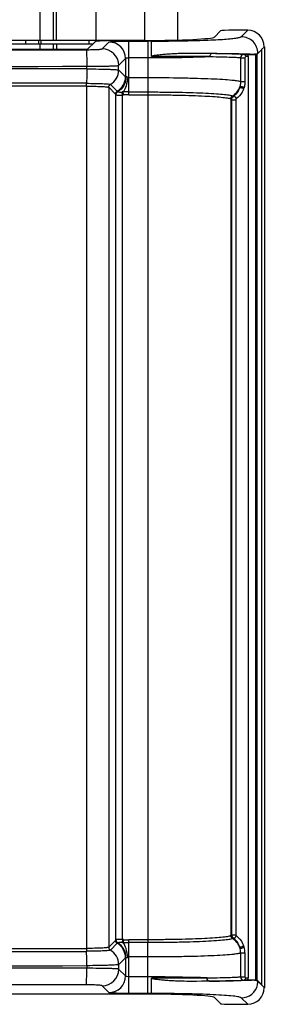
# Model space of a CAD drawing. Header units: millimetres. Extents: x 0 to 1200, y 0 to 1150.
# Tile 56 of 80: x 485 to 522, y 876 to 1024. Entities that reach past the tile are written whole.
import ezdxf

# ---------------------------------------------------------------- set-up
doc = ezdxf.new("R2010")
doc.units = ezdxf.units.MM
doc.header["$LTSCALE"] = 74.962963
doc.layers.get('0').update_dxf_attribs({"linetype": 'CONTINUOUS'})

msp = doc.modelspace()

# ---------------------------------------------------------------- linework, layer by layer
at = {"color": 7, "linetype": 'CONTINUOUS'}
for p, q in [((509.14, 1021.3), (509.14, 1108.73)), ((515.54, 1022.67), (514.62, 1021.75)), ((519.65, 1022.76), (517.54, 1022.76)), ((500.09, 1021.23), (373.2, 1021.23)), ((496.65, 1021.03), (495.54, 1019.93)), ((504.14, 1021.23), (500.64, 1021.23)), ((505.14, 1018.83), (505.14, 1021.14)), ((376.95, 1020.73), (496.34, 1020.73)), ((377.74, 1019.93), (495.54, 1019.93)), ((521.73, 1019.84), (521.17, 1019.27)), ((521.73, 1019.84), (521.73, 879.15)), ((522.15, 1020.27), (522.15, 878.69)), ((519.32, 1019.14), (520.86, 1019.14)), ((519.72, 1018.8), (519.72, 880.18)), ((520.86, 879.83), (520.86, 1019.14)), ((521, 1019.18), (521, 879.8)), ((520.86, 879.83), (519.32, 879.83)), ((521.73, 879.15), (521.17, 879.71)), ((504.14, 877.72), (369.15, 877.72)), ((515.54, 876.29), (514.62, 877.2)), ((517.54, 876.19), (519.65, 876.19))]:
    msp.add_line(p, q, dxfattribs=at)
at = {"color": 9, "linetype": 'CONTINUOUS'}
for p, q in [((488.41, 1021.23), (488.41, 1090.2)), ((490.4, 1021.23), (490.4, 1088.23)), ((490.85, 1021.23), (490.85, 1089.01)), ((504.14, 1021.23), (504.14, 1027.15)), ((496.84, 1021.23), (496.84, 1026.49)), ((518.68, 1021.79), (519.65, 1022.76)), ((486.16, 1021.23), (486.16, 1020.73)), ((488.15, 1021.23), (488.15, 1020.73)), ((488.53, 1020.73), (488.53, 1021.23)), ((495.77, 1020.73), (495.77, 1021.23)), ((497.71, 1019.96), (498.74, 1020.99)), ((501.74, 1013.05), (501.74, 1021.14)), ((501.74, 1021.14), (504.61, 1021.14)), ((504.61, 1021.14), (504.61, 885.9)), ((488.41, 1019.93), (488.41, 1020.73)), ((490.4, 1019.93), (490.4, 1020.73)), ((490.85, 1020.73), (490.85, 1019.93)), ((521.73, 1019.85), (522.15, 1020.27)), ((500.21, 1017.47), (501.24, 1018.5)), ((501.24, 1018.5), (501.24, 1015.75)), ((501.74, 1018.65), (504.61, 1018.65)), ((518.58, 1018.63), (518.58, 1015.04)), ((518.58, 1018.63), (519.23, 1018.63)), ((519.32, 1019.14), (519.06, 1019.14)), ((519.23, 1018.63), (519.23, 1015.04)), ((519.72, 1018.8), (519.36, 1018.79)), ((495.41, 1016.95), (495.41, 1017.34)), ((500.21, 1016.78), (500.21, 1017.47)), ((500.22, 1016.77), (501.24, 1015.75)), ((501.74, 1015.65), (504.61, 1015.65)), ((518.58, 1015.04), (519.23, 1015.04)), ((495.36, 1014.35), (495.36, 884.6)), ((498.72, 1014.18), (498.72, 884.78)), ((498.72, 1014.18), (499.74, 1013.15)), ((498.96, 1014.61), (499.99, 1013.59)), ((500.79, 1013.02), (500.74, 1013.47)), ((500.92, 1013.03), (500.9, 1013.48)), ((501.74, 1013.48), (504.61, 1013.48)), ((499.79, 885.9), (499.79, 1013.06)), ((500.79, 885.93), (500.79, 1013.02)), ((501.74, 1013.05), (504.61, 1013.05)), ((517.1, 1012.43), (517.1, 886.53)), ((517.1, 1012.43), (517.2, 1012.32)), ((517.2, 1012.32), (517.2, 886.63)), ((517.2, 1012.32), (517.85, 1012.32)), ((517.34, 1012.87), (517.35, 1012.86)), ((517.35, 1012.86), (517.45, 1012.76)), ((517.85, 1012.32), (517.85, 886.63)), ((517.2, 886.63), (517.1, 886.53)), ((517.2, 886.63), (517.85, 886.63)), ((517.35, 886.09), (517.34, 886.09)), ((517.45, 886.19), (517.35, 886.09)), ((499.74, 885.8), (498.72, 884.78)), ((499.99, 885.37), (498.96, 884.34)), ((500.79, 885.93), (500.74, 885.48)), ((500.92, 885.92), (500.9, 885.48)), ((501.74, 877.81), (501.74, 885.9)), ((504.61, 885.9), (501.74, 885.9)), ((504.61, 885.47), (501.74, 885.47)), ((504.61, 885.9), (504.61, 885.47)), ((504.61, 877.81), (504.61, 885.47)), ((501.24, 883.2), (500.22, 882.18)), ((501.24, 883.2), (501.24, 880.46)), ((504.61, 883.31), (501.74, 883.31)), ((518.58, 883.91), (518.58, 880.34)), ((518.58, 883.91), (519.23, 883.91)), ((519.23, 883.91), (519.23, 880.34)), ((495.41, 882), (495.41, 881.61)), ((500.21, 882.17), (500.21, 881.48)), ((501.24, 880.46), (500.21, 881.48)), ((504.61, 880.31), (501.74, 880.31)), ((518.58, 880.34), (519.23, 880.34)), ((519.36, 880.19), (519.72, 880.18)), ((498.74, 877.96), (497.71, 878.99)), ((519.06, 879.84), (519.32, 879.83)), ((521.17, 879.66), (521.17, 879.71)), ((522.15, 878.69), (521.17, 879.66)), ((504.61, 877.81), (501.74, 877.81)), ((519.65, 876.19), (518.68, 877.16))]:
    msp.add_line(p, q, dxfattribs=at)
for centre, radius, start, end in [((498.74, 1018.49), 2.51, 0.1956, 89.8044), ((504.61, 1240.55), 219.4, 270, 270.1367), ((505.69, 1264.64), 243.5, 269.8695, 270.8407), ((518.67, 1019.28), 2.51, 359.7943, 89.8044), ((436.64, 29608.74), 28588.96, 269.882414, 270.117586), ((497.71, 1017.46), 2.51, 0.1956, 89.8044), ((504.92, -436.92), 1455.75, 89.64351, 89.99147), ((436.64, 29701.69), 28684.4, 269.88261, 270.11739), ((436.64, -27650.12), 28667.13, 89.882539, 90.117461), ((497.71, 1016.79), 2.5, 299.8199, 359.7343), ((497.71, 1016.78), 2.5, 299.9888, 359.8215), ((498.74, 1015.76), 2.5, 299.989, 359.8215), ((436.64, -27598.93), 28613.78, 89.882414, 90.117585), ((436.64, -27589.58), 28603.99, 89.882393, 90.117607), ((500.87, 1010.95), 2.53, 89.4156, 92.9954), ((501.66, 961.29), 52.19, 89.9082, 90.8312), ((516.09, 1015.04), 2.51, 299.9284, 341.2678), ((515.68, 1015.05), 2.89, 339.9131, 343.6255), ((515.99, 1015.05), 3.24, 339.5863, 343.3517), ((501.72, 996.06), 16.99, 89.9252, 92.6893), ((516.09, 883.91), 2.51, 18.7319, 60.0716), ((436.64, 29488.54), 28603.99, 269.882393, 270.117607), ((498.74, 883.2), 2.5, 0.1785, 60.011), ((500.87, 888.01), 2.53, 267.0057, 270.5841), ((501.66, 938.45), 52.98, 269.1758, 270.085), ((501.72, 903.06), 17.16, 267.3242, 270.0614), ((515.68, 883.9), 2.89, 16.3745, 20.0868), ((515.73, 883.91), 2.85, 359.9263, 16.3754), ((515.99, 883.9), 3.24, 16.6483, 20.4136), ((516.02, 883.91), 3.21, 359.96, 16.608), ((436.64, 29497.88), 28613.78, 269.882414, 270.117585), ((497.71, 882.16), 2.5, 0.2656, 60.1799), ((497.71, 882.17), 2.5, 0.1786, 60.0111), ((436.64, 29549.08), 28667.13, 269.882539, 270.117461), ((436.64, -27802.73), 28684.4, 89.88261, 90.11739), ((497.71, 881.49), 2.51, 270.1956, 359.8044), ((498.74, 880.46), 2.51, 270.1956, 359.8044), ((504.88, 2366.34), 1486.19, 270.00985, 270.33381), ((436.64, -27709.79), 28588.96, 89.882414, 90.117586), ((518.67, 879.67), 2.51, 270.1918, 347.8652), ((518.66, 879.67), 2.51, 347.881, 359.8017), ((504.61, 658.2), 219.61, 89.8633, 89.9999)]:
    msp.add_arc(centre, radius, start, end, dxfattribs=at)
at = {"color": 7, "linetype": 'CONTINUOUS'}
msp.add_arc((519.98, 1008.43), 10.75, 85.3165, 86.2271, dxfattribs=at)
for centre, major_axis, ratio, start_param, end_param in [((517.54, 1022.66), (2, 0), 0.052408, 1.570796, 3.089233), ((519.64, 1020.26), (1.77, 1.77), 0.997265, -0.784029, 0.784029), ((500.64, 1021.02), (4, 0), 0.052408, 7.853982, 9.372418), ((504.14, 1021.78), (10.5, 0), 0.052408, -1.570796, -0.05236), ((519.32, 1018.79), (0.404, 0.012), 0.865926, -0.026174, 1.535896), ((519.32, 880.18), (0.404, -0.012), 0.865926, -1.535896, 0.026174), ((519.64, 878.69), (1.77, -1.77), 0.997265, -0.784029, 0.784029), ((505.69, 880.48), (15.5, -0.82), 0.049521, 6.33815, 6.442728), ((504.14, 877.17), (10.5, 0), 0.052408, 0.05236, 1.570796), ((517.54, 876.29), (2, 0), 0.052408, -3.089233, -1.570796)]:
    msp.add_ellipse(centre, major_axis=major_axis, ratio=ratio, start_param=start_param, end_param=end_param, dxfattribs=at)
at = {"color": 9, "linetype": 'CONTINUOUS'}
for points, knots in [([(498.74, 1020.99), (498.76, 1021.02), (498.86, 1021.03), (499.04, 1021.06), (499.33, 1021.08), (499.7, 1021.1), (500.14, 1021.12), (500.83, 1021.14), (501.37, 1021.14), (501.74, 1021.14)], [0, 0, 0, 0, 0.029414, 0.092619, 0.188044, 0.312474, 0.461538, 0.629872, 1, 1, 1, 1]), ([(509.26, 1021.17), (510.48, 1021.19), (512.22, 1021.23), (514.42, 1021.32), (515.78, 1021.39), (516.9, 1021.47), (517.75, 1021.57), (518.29, 1021.65), (518.56, 1021.72), (518.65, 1021.76), (518.68, 1021.79)], [0, 0, 0, 0, 0.385617, 0.553222, 0.698556, 0.818191, 0.909372, 0.970129, 0.988824, 1, 1, 1, 1]), ([(495.32, 1019.84), (495.61, 1019.84), (496.17, 1019.85), (496.82, 1019.87), (497.25, 1019.89), (497.48, 1019.91), (497.62, 1019.94), (497.7, 1019.95), (497.71, 1019.96)], [0, 0, 0, 0, 0.372677, 0.689444, 0.813113, 0.907847, 0.970616, 1, 1, 1, 1]), ([(495.32, 1019.84), (495.33, 1019.82), (495.34, 1019.74), (495.36, 1019.59), (495.37, 1019.35), (495.39, 1018.9), (495.41, 1018.23), (495.41, 1017.65), (495.41, 1017.34)], [0, 0, 0, 0, 0.028785, 0.091805, 0.187359, 0.311852, 0.629609, 1, 1, 1, 1]), ([(501.24, 1018.5), (501.25, 1018.56), (501.47, 1018.63), (501.62, 1018.65), (501.74, 1018.65)], [0, 0, 0, 0, 0.343572, 1, 1, 1, 1]), ([(504.61, 1018.65), (505.46, 1018.65), (508.59, 1018.66), (511.71, 1018.71), (513.98, 1018.8)], [0, 0, 0, 0, 0.272349, 1, 1, 1, 1]), ([(513.98, 1018.8), (513.98, 1018.92), (514.02, 1019.14), (514.22, 1019.3), (514.31, 1019.3)], [0, 0, 0, 0, 0.567632, 1, 1, 1, 1]), ([(513.98, 1018.8), (514.58, 1018.79), (515.65, 1018.77), (517.04, 1018.73), (517.91, 1018.7), (518.38, 1018.66), (518.52, 1018.64), (518.58, 1018.63)], [0, 0, 0, 0, 0.393327, 0.697846, 0.902474, 0.964892, 1, 1, 1, 1]), ([(514.31, 1019.3), (514.93, 1019.29), (516.02, 1019.27), (517.44, 1019.24), (518.41, 1019.19), (518.9, 1019.17), (519.06, 1019.14)], [0, 0, 0, 0, 0.387815, 0.690221, 0.896657, 1, 1, 1, 1]), ([(519.06, 1019.14), (518.94, 1019.13), (518.68, 1019.02), (518.58, 1018.76), (518.58, 1018.63)], [0, 0, 0, 0, 0.479681, 1, 1, 1, 1]), ([(519.06, 1019.14), (519.14, 1019.13), (519.31, 1019.05), (519.36, 1018.87), (519.36, 1018.79)], [0, 0, 0, 0, 0.474969, 1, 1, 1, 1]), ([(519.36, 1018.79), (519.35, 1018.78), (519.28, 1018.77), (519.23, 1018.69), (519.23, 1018.63)], [0, 0, 0, 0, 0.197411, 1, 1, 1, 1]), ([(520.69, 1019.16), (520.78, 1019.17), (520.93, 1019.2), (521.08, 1019.24), (521.13, 1019.26)], [0, 0, 0, 0, 0.617235, 1, 1, 1, 1]), ([(521.13, 1019.26), (521.14, 1019.27), (521.15, 1019.27), (521.17, 1019.28), (521.17, 1019.28)], [0, 0, 0, 0, 0.541211, 1, 1, 1, 1]), ([(495.41, 1016.95), (495.41, 1016.73), (495.41, 1016.01), (495.4, 1015.29), (495.37, 1014.78)], [0, 0, 0, 0, 0.298608, 1, 1, 1, 1]), ([(495.41, 1017.34), (496.01, 1017.34), (496.88, 1017.35), (497.98, 1017.37), (498.69, 1017.38), (499.28, 1017.4), (499.73, 1017.41), (500.02, 1017.44), (500.17, 1017.45), (500.21, 1017.47)], [0, 0, 0, 0, 0.37343, 0.542033, 0.690817, 0.814663, 0.909382, 0.971811, 1, 1, 1, 1]), ([(495.41, 1016.95), (496.01, 1016.95), (496.88, 1016.94), (497.98, 1016.92), (498.69, 1016.9), (499.28, 1016.87), (499.73, 1016.85), (500.02, 1016.81), (500.17, 1016.81), (500.21, 1016.78)], [0, 0, 0, 0, 0.373174, 0.541706, 0.690391, 0.814184, 0.908911, 0.971435, 1, 1, 1, 1]), ([(500.21, 1016.78), (500.21, 1016.78), (500.21, 1016.77), (500.22, 1016.77), (500.22, 1016.77)], [0, 0, 0, 0, 0.524068, 1, 1, 1, 1]), ([(501.28, 1015.77), (501.3, 1015.32), (501.1, 1014.41), (500.45, 1013.74), (500.07, 1013.53)], [0, 0, 0, 0, 0.511997, 1, 1, 1, 1]), ([(501.58, 1015.71), (501.53, 1015.26), (501.39, 1014.5), (501.1, 1013.74), (500.9, 1013.48)], [0, 0, 0, 0, 0.570732, 1, 1, 1, 1]), ([(501.24, 1015.75), (501.24, 1015.74), (501.27, 1015.74), (501.27, 1015.76), (501.28, 1015.77)], [0, 0, 0, 0, 0.274808, 1, 1, 1, 1]), ([(501.28, 1015.77), (501.3, 1015.78), (501.35, 1015.81), (501.46, 1015.78), (501.54, 1015.74), (501.58, 1015.71)], [0, 0, 0, 0, 0.182199, 0.541546, 1, 1, 1, 1]), ([(504.61, 1015.65), (506.32, 1015.65), (508.81, 1015.63), (511.99, 1015.55), (514.04, 1015.48), (515.77, 1015.4), (516.97, 1015.31), (517.71, 1015.23), (518.11, 1015.17), (518.38, 1015.12), (518.53, 1015.07), (518.58, 1015.04)], [0, 0, 0, 0, 0.366315, 0.533382, 0.681785, 0.806365, 0.90283, 0.939464, 0.967951, 0.988117, 1, 1, 1, 1]), ([(518.58, 1015.04), (518.58, 1014.97), (518.57, 1014.7), (518.52, 1014.43), (518.46, 1014.23)], [0, 0, 0, 0, 0.261773, 1, 1, 1, 1]), ([(519.23, 1015.04), (519.23, 1014.96), (519.22, 1014.65), (519.16, 1014.34), (519.1, 1014.12)], [0, 0, 0, 0, 0.259544, 1, 1, 1, 1]), ([(495.36, 1014.35), (495.36, 1014.39), (495.36, 1014.54), (495.36, 1014.68), (495.37, 1014.78)], [0, 0, 0, 0, 0.29861, 1, 1, 1, 1]), ([(495.36, 1014.35), (495.76, 1014.35), (496.52, 1014.34), (497.41, 1014.31), (498.01, 1014.28), (498.33, 1014.26), (498.55, 1014.22), (498.67, 1014.21), (498.7, 1014.19)], [0, 0, 0, 0, 0.363157, 0.67488, 0.798817, 0.896066, 0.963691, 1, 1, 1, 1]), ([(495.37, 1014.78), (495.8, 1014.78), (496.61, 1014.77), (497.57, 1014.75), (498.21, 1014.71), (498.56, 1014.69), (498.79, 1014.66), (498.91, 1014.64), (498.95, 1014.62)], [0, 0, 0, 0, 0.364339, 0.676694, 0.800612, 0.897571, 0.964609, 1, 1, 1, 1]), ([(498.7, 1014.19), (498.71, 1014.18), (498.71, 1014.18), (498.71, 1014.18), (498.72, 1014.18)], [0, 0, 0, 0, 0.546592, 1, 1, 1, 1]), ([(498.95, 1014.62), (498.95, 1014.62), (498.96, 1014.61), (498.96, 1014.61), (498.96, 1014.61)], [0, 0, 0, 0, 0.54279, 1, 1, 1, 1]), ([(499.79, 1013.08), (499.79, 1013.17), (499.84, 1013.36), (499.99, 1013.49), (500.07, 1013.53)], [0, 0, 0, 0, 0.499147, 1, 1, 1, 1]), ([(499.79, 1013.06), (499.8, 1013.15), (499.86, 1013.35), (500.02, 1013.48), (500.12, 1013.51)], [0, 0, 0, 0, 0.497006, 1, 1, 1, 1]), ([(499.99, 1013.59), (499.99, 1013.58), (500.02, 1013.56), (500.05, 1013.54), (500.07, 1013.53)], [0, 0, 0, 0, 0.190938, 1, 1, 1, 1]), ([(500.12, 1013.51), (500.18, 1013.47), (500.4, 1013.47), (500.61, 1013.47), (500.74, 1013.47)], [0, 0, 0, 0, 0.357679, 1, 1, 1, 1]), ([(504.61, 1013.48), (505.41, 1013.48), (506.98, 1013.47), (509.26, 1013.44), (511.37, 1013.39), (513.24, 1013.31), (514.81, 1013.23), (515.9, 1013.14), (516.58, 1013.06), (516.93, 1013), (517.17, 1012.94), (517.3, 1012.9), (517.34, 1012.87)], [0, 0, 0, 0, 0.187349, 0.368067, 0.535749, 0.684472, 0.808978, 0.904923, 0.941134, 0.969106, 0.988684, 1, 1, 1, 1]), ([(518.4, 1014.06), (518.35, 1013.91), (518.12, 1013.41), (517.75, 1012.99), (517.45, 1012.76)], [0, 0, 0, 0, 0.297606, 1, 1, 1, 1]), ([(519.03, 1013.92), (518.97, 1013.75), (518.7, 1013.19), (518.28, 1012.71), (517.92, 1012.46)], [0, 0, 0, 0, 0.291937, 1, 1, 1, 1]), ([(518.4, 1014.06), (518.45, 1014.14), (518.69, 1014.14), (518.89, 1014.06), (518.99, 1013.97), (519.03, 1013.92)], [0, 0, 0, 0, 0.435346, 0.739101, 1, 1, 1, 1]), ([(518.46, 1014.23), (518.48, 1014.27), (518.59, 1014.31), (518.76, 1014.3), (518.94, 1014.24), (519.06, 1014.17), (519.1, 1014.12)], [0, 0, 0, 0, 0.170774, 0.439281, 0.745319, 1, 1, 1, 1]), ([(499.79, 1013.08), (499.79, 1013.08), (499.79, 1013.07), (499.79, 1013.06), (499.79, 1013.06)], [0, 0, 0, 0, 0.435479, 1, 1, 1, 1]), ([(499.79, 1013.06), (499.8, 1013.05), (499.83, 1013.03), (499.93, 1013.02), (500.14, 1013.01), (500.44, 1013), (500.67, 1013.01), (500.79, 1013.02)], [0, 0, 0, 0, 0.032482, 0.096074, 0.314972, 0.631089, 1, 1, 1, 1]), ([(504.61, 1013.05), (505.39, 1013.05), (506.93, 1013.04), (509.16, 1013.01), (511.23, 1012.95), (513.07, 1012.88), (514.61, 1012.79), (515.67, 1012.7), (516.34, 1012.62), (516.69, 1012.57), (516.92, 1012.51), (517.05, 1012.47), (517.09, 1012.43)], [0, 0, 0, 0, 0.187146, 0.367683, 0.535227, 0.683874, 0.808383, 0.904422, 0.940718, 0.9688, 0.988517, 1, 1, 1, 1]), ([(517.09, 1012.43), (517.09, 1012.43), (517.09, 1012.43), (517.09, 1012.43), (517.1, 1012.43)], [0, 0, 0, 0, 0.511656, 1, 1, 1, 1]), ([(517.45, 1012.76), (517.34, 1012.69), (517.22, 1012.54), (517.2, 1012.37), (517.2, 1012.32)], [0, 0, 0, 0, 0.738076, 1, 1, 1, 1]), ([(517.45, 1012.76), (517.53, 1012.8), (517.78, 1012.76), (517.9, 1012.57), (517.92, 1012.46)], [0, 0, 0, 0, 0.468554, 1, 1, 1, 1]), ([(517.92, 1012.46), (517.92, 1012.45), (517.88, 1012.42), (517.85, 1012.36), (517.85, 1012.32)], [0, 0, 0, 0, 0.194291, 1, 1, 1, 1]), ([(517.09, 886.52), (517.05, 886.49), (516.92, 886.44), (516.69, 886.39), (516.34, 886.33), (515.67, 886.25), (514.61, 886.16), (513.07, 886.07), (511.23, 886), (509.16, 885.95), (506.93, 885.91), (505.39, 885.9), (504.61, 885.9)], [0, 0, 0, 0, 0.011483, 0.0312, 0.059282, 0.095577, 0.191614, 0.316123, 0.464772, 0.632318, 0.812855, 1, 1, 1, 1]), ([(517.34, 886.09), (517.3, 886.06), (517.17, 886.01), (516.93, 885.95), (516.58, 885.9), (515.9, 885.82), (514.81, 885.73), (513.24, 885.64), (511.37, 885.57), (509.26, 885.51), (506.98, 885.48), (505.41, 885.47), (504.61, 885.47)], [0, 0, 0, 0, 0.011316, 0.030894, 0.058865, 0.095076, 0.191019, 0.315526, 0.46425, 0.631934, 0.812651, 1, 1, 1, 1]), ([(517.1, 886.53), (517.09, 886.52), (517.09, 886.52), (517.09, 886.52), (517.09, 886.52)], [0, 0, 0, 0, 0.488349, 1, 1, 1, 1]), ([(517.2, 886.63), (517.2, 886.59), (517.22, 886.42), (517.34, 886.26), (517.45, 886.19)], [0, 0, 0, 0, 0.261509, 1, 1, 1, 1]), ([(517.45, 886.19), (517.53, 886.15), (517.78, 886.19), (517.9, 886.39), (517.92, 886.5)], [0, 0, 0, 0, 0.468554, 1, 1, 1, 1]), ([(517.45, 886.19), (517.54, 886.12), (517.95, 885.77), (518.26, 885.3), (518.4, 884.9)], [0, 0, 0, 0, 0.214011, 1, 1, 1, 1]), ([(517.85, 886.63), (517.85, 886.62), (517.86, 886.56), (517.89, 886.52), (517.92, 886.5)], [0, 0, 0, 0, 0.315978, 1, 1, 1, 1]), ([(517.92, 886.5), (518.03, 886.42), (518.51, 886.02), (518.86, 885.48), (519.03, 885.03)], [0, 0, 0, 0, 0.217734, 1, 1, 1, 1]), ([(498.7, 884.77), (498.67, 884.75), (498.55, 884.73), (498.33, 884.7), (498.01, 884.67), (497.41, 884.64), (496.52, 884.61), (495.76, 884.6), (495.36, 884.6)], [0, 0, 0, 0, 0.036306, 0.103925, 0.201174, 0.325119, 0.636888, 1, 1, 1, 1]), ([(495.36, 884.6), (495.36, 884.56), (495.36, 884.41), (495.36, 884.27), (495.37, 884.17)], [0, 0, 0, 0, 0.298611, 1, 1, 1, 1]), ([(498.72, 884.78), (498.71, 884.77), (498.71, 884.77), (498.71, 884.77), (498.7, 884.77)], [0, 0, 0, 0, 0.453383, 1, 1, 1, 1]), ([(500.79, 885.93), (500.67, 885.94), (500.44, 885.95), (500.14, 885.95), (499.93, 885.94), (499.83, 885.92), (499.8, 885.91), (499.79, 885.9)], [0, 0, 0, 0, 0.368791, 0.685002, 0.903976, 0.96754, 1, 1, 1, 1]), ([(499.79, 885.9), (499.8, 885.8), (499.86, 885.6), (500.02, 885.48), (500.12, 885.44)], [0, 0, 0, 0, 0.497006, 1, 1, 1, 1]), ([(499.79, 885.9), (499.79, 885.89), (499.79, 885.88), (499.79, 885.87), (499.79, 885.87)], [0, 0, 0, 0, 0.56452, 1, 1, 1, 1]), ([(499.79, 885.87), (499.79, 885.78), (499.84, 885.59), (499.99, 885.46), (500.07, 885.42)], [0, 0, 0, 0, 0.499147, 1, 1, 1, 1]), ([(500.07, 885.42), (500.06, 885.42), (500.03, 885.4), (500, 885.38), (499.99, 885.37)], [0, 0, 0, 0, 0.315964, 1, 1, 1, 1]), ([(501.28, 883.18), (501.3, 883.64), (501.1, 884.54), (500.45, 885.22), (500.07, 885.42)], [0, 0, 0, 0, 0.511996, 1, 1, 1, 1]), ([(500.74, 885.48), (500.61, 885.49), (500.4, 885.48), (500.18, 885.48), (500.12, 885.44)], [0, 0, 0, 0, 0.642304, 1, 1, 1, 1]), ([(501.58, 883.25), (501.53, 883.69), (501.39, 884.46), (501.1, 885.21), (500.9, 885.48)], [0, 0, 0, 0, 0.570733, 1, 1, 1, 1]), ([(518.4, 884.9), (518.45, 884.81), (518.69, 884.82), (518.89, 884.9), (518.99, 884.98), (519.03, 885.03)], [0, 0, 0, 0, 0.435349, 0.739098, 1, 1, 1, 1]), ([(518.46, 884.72), (518.48, 884.68), (518.59, 884.64), (518.76, 884.65), (518.94, 884.71), (519.06, 884.78), (519.1, 884.83)], [0, 0, 0, 0, 0.170772, 0.439281, 0.745322, 1, 1, 1, 1]), ([(498.95, 884.33), (498.91, 884.32), (498.79, 884.3), (498.56, 884.27), (498.21, 884.24), (497.57, 884.21), (496.61, 884.18), (495.8, 884.17), (495.37, 884.17)], [0, 0, 0, 0, 0.035388, 0.102421, 0.199382, 0.32331, 0.635715, 1, 1, 1, 1]), ([(495.41, 882), (495.41, 882.22), (495.41, 882.94), (495.4, 883.66), (495.37, 884.17)], [0, 0, 0, 0, 0.29861, 1, 1, 1, 1]), ([(498.96, 884.34), (498.96, 884.34), (498.96, 884.34), (498.95, 884.34), (498.95, 884.33)], [0, 0, 0, 0, 0.457218, 1, 1, 1, 1]), ([(501.28, 883.18), (501.27, 883.19), (501.27, 883.22), (501.24, 883.21), (501.24, 883.2)], [0, 0, 0, 0, 0.725179, 1, 1, 1, 1]), ([(501.58, 883.25), (501.55, 883.23), (501.47, 883.18), (501.33, 883.13), (501.28, 883.18)], [0, 0, 0, 0, 0.324813, 1, 1, 1, 1]), ([(518.58, 883.91), (518.53, 883.88), (518.38, 883.84), (518.11, 883.78), (517.71, 883.73), (516.97, 883.64), (515.77, 883.56), (514.04, 883.47), (511.99, 883.4), (508.81, 883.33), (506.32, 883.31), (504.61, 883.31)], [0, 0, 0, 0, 0.011883, 0.032049, 0.060536, 0.09717, 0.193635, 0.318215, 0.466618, 0.633685, 1, 1, 1, 1]), ([(495.32, 879.11), (495.33, 879.13), (495.34, 879.21), (495.36, 879.36), (495.37, 879.6), (495.39, 880.05), (495.41, 880.73), (495.41, 881.3), (495.41, 881.61)], [0, 0, 0, 0, 0.028781, 0.091798, 0.187349, 0.311841, 0.629601, 1, 1, 1, 1]), ([(500.21, 882.17), (500.17, 882.15), (500.02, 882.14), (499.73, 882.1), (499.28, 882.08), (498.69, 882.05), (497.98, 882.03), (496.88, 882.01), (496.01, 882), (495.41, 882)], [0, 0, 0, 0, 0.028565, 0.091089, 0.185816, 0.309609, 0.458294, 0.626826, 1, 1, 1, 1]), ([(500.21, 881.48), (500.17, 881.5), (500.02, 881.51), (499.73, 881.54), (499.28, 881.55), (498.69, 881.57), (497.98, 881.59), (496.88, 881.6), (496.01, 881.61), (495.41, 881.61)], [0, 0, 0, 0, 0.028191, 0.090617, 0.185337, 0.309183, 0.457967, 0.62657, 1, 1, 1, 1]), ([(500.22, 882.18), (500.22, 882.18), (500.21, 882.18), (500.21, 882.18), (500.21, 882.17)], [0, 0, 0, 0, 0.475932, 1, 1, 1, 1]), ([(501.74, 880.31), (501.62, 880.31), (501.47, 880.32), (501.25, 880.4), (501.24, 880.46)], [0, 0, 0, 0, 0.656427, 1, 1, 1, 1]), ([(513.54, 880.17), (512.88, 880.19), (509.9, 880.28), (506.93, 880.31), (504.61, 880.31)], [0, 0, 0, 0, 0.222696, 1, 1, 1, 1]), ([(513.54, 880.17), (514.2, 880.18), (515.37, 880.2), (516.89, 880.24), (517.85, 880.27), (518.36, 880.31), (518.52, 880.33), (518.58, 880.34)], [0, 0, 0, 0, 0.393135, 0.698337, 0.903324, 0.965505, 1, 1, 1, 1]), ([(513.86, 879.67), (513.77, 879.67), (513.58, 879.83), (513.54, 880.05), (513.54, 880.17)], [0, 0, 0, 0, 0.424981, 1, 1, 1, 1]), ([(518.58, 880.34), (518.58, 880.21), (518.68, 879.95), (518.94, 879.84), (519.06, 879.84)], [0, 0, 0, 0, 0.519655, 1, 1, 1, 1]), ([(519.06, 879.84), (519.14, 879.84), (519.31, 879.93), (519.36, 880.1), (519.36, 880.19)], [0, 0, 0, 0, 0.474968, 1, 1, 1, 1]), ([(519.23, 880.34), (519.23, 880.32), (519.24, 880.25), (519.31, 880.19), (519.36, 880.19)], [0, 0, 0, 0, 0.351901, 1, 1, 1, 1]), ([(497.71, 878.99), (497.7, 879), (497.62, 879.02), (497.48, 879.04), (497.25, 879.06), (496.82, 879.09), (496.17, 879.11), (495.61, 879.11), (495.32, 879.11)], [0, 0, 0, 0, 0.029386, 0.092147, 0.186883, 0.310557, 0.627325, 1, 1, 1, 1]), ([(513.86, 879.67), (514.53, 879.68), (515.73, 879.7), (517.29, 879.73), (518.35, 879.79), (518.88, 879.81), (519.06, 879.84)], [0, 0, 0, 0, 0.387839, 0.690992, 0.897708, 1, 1, 1, 1]), ([(520.87, 879.76), (520.85, 879.77), (520.75, 879.79), (520.66, 879.8), (520.59, 879.81)], [0, 0, 0, 0, 0.222599, 1, 1, 1, 1]), ([(521.17, 879.66), (521.16, 879.67), (521.1, 879.71), (521.03, 879.72), (520.98, 879.74)], [0, 0, 0, 0, 0.168265, 1, 1, 1, 1]), ([(501.74, 877.81), (501.37, 877.81), (500.83, 877.81), (500.14, 877.83), (499.7, 877.85), (499.33, 877.87), (499.04, 877.89), (498.86, 877.92), (498.76, 877.94), (498.74, 877.96)], [0, 0, 0, 0, 0.370128, 0.538462, 0.687526, 0.811957, 0.907382, 0.970587, 1, 1, 1, 1]), ([(518.68, 877.16), (518.64, 877.2), (518.51, 877.25), (518.26, 877.31), (517.89, 877.37), (517.17, 877.46), (516.01, 877.55), (514.33, 877.64), (512.32, 877.72), (510.07, 877.77), (507.64, 877.81), (505.98, 877.81), (505.14, 877.81)], [0, 0, 0, 0, 0.010604, 0.029623, 0.057253, 0.093325, 0.189529, 0.31479, 0.464443, 0.632854, 0.813656, 1, 1, 1, 1])]:
    msp.add_open_spline(points, degree=3, knots=knots, dxfattribs=at)
at = {"color": 7, "linetype": 'CONTINUOUS'}
for points, knots in [([(505.14, 1018.83), (505.14, 1018.86), (505.21, 1018.9), (505.33, 1018.94), (505.49, 1018.98), (505.69, 1019.01), (505.95, 1019.05), (506.27, 1019.09), (506.66, 1019.13), (507.06, 1019.17), (507.58, 1019.21), (508.22, 1019.25), (508.99, 1019.29), (510.01, 1019.33), (510.76, 1019.34), (511.26, 1019.34)], [0, 0, 0, 0, 0.015894, 0.031624, 0.063601, 0.095535, 0.127462, 0.191273, 0.255001, 0.318605, 0.38205, 0.508311, 0.633501, 0.757349, 1, 1, 1, 1]), ([(511.26, 1019.34), (513.25, 1019.32), (515.95, 1019.3), (519.09, 1019.23), (520.24, 1019.19), (520.69, 1019.16)], [0, 0, 0, 0, 0.634403, 0.857829, 1, 1, 1, 1]), ([(521, 1019.18), (521.02, 1019.19), (521.08, 1019.22), (521.14, 1019.24), (521.17, 1019.27)], [0, 0, 0, 0, 0.325353, 1, 1, 1, 1]), ([(505.14, 877.81), (505.14, 878.05), (505.13, 878.83), (505.14, 879.6), (505.14, 880.14)], [0, 0, 0, 0, 0.307349, 1, 1, 1, 1]), ([(511.22, 879.64), (510.72, 879.63), (509.97, 879.65), (508.97, 879.68), (508.2, 879.72), (507.56, 879.76), (507.04, 879.8), (506.65, 879.84), (506.27, 879.88), (505.94, 879.92), (505.68, 879.96), (505.49, 879.99), (505.33, 880.03), (505.21, 880.07), (505.14, 880.11), (505.14, 880.14)], [0, 0, 0, 0, 0.242688, 0.36652, 0.491674, 0.617884, 0.681296, 0.744866, 0.808555, 0.872326, 0.904232, 0.936148, 0.968086, 0.98408, 1, 1, 1, 1]), ([(520.59, 879.81), (520.12, 879.79), (518.96, 879.75), (515.84, 879.68), (513.18, 879.65), (511.22, 879.64)], [0, 0, 0, 0, 0.147659, 0.372488, 1, 1, 1, 1]), ([(520.86, 879.83), (520.84, 879.83), (520.75, 879.82), (520.66, 879.82), (520.59, 879.81)], [0, 0, 0, 0, 0.22266, 1, 1, 1, 1])]:
    msp.add_open_spline(points, degree=3, knots=knots, dxfattribs=at)
at = {"color": 9, "linetype": 'CONTINUOUS'}
for points in [[(501.58, 1015.71), (501.63, 1015.67), (501.68, 1015.65), (501.74, 1015.65)], [(498.7, 1014.19), (498.7, 1014.35), (498.81, 1014.53), (498.95, 1014.62)], [(498.72, 1014.18), (498.72, 1014.34), (498.82, 1014.53), (498.96, 1014.61)], [(499.74, 1013.15), (499.74, 1013.32), (499.84, 1013.5), (499.99, 1013.59)], [(500.07, 1013.53), (500.09, 1013.53), (500.1, 1013.52), (500.12, 1013.51)], [(518.4, 1014.06), (518.2, 1013.57), (517.81, 1013.13), (517.35, 1012.86)], [(499.74, 1013.15), (499.76, 1013.13), (499.77, 1013.11), (499.79, 1013.08)], [(500.79, 1013.02), (500.84, 1013.02), (500.88, 1013.03), (500.92, 1013.03)], [(517.09, 1012.43), (517.09, 1012.6), (517.19, 1012.78), (517.34, 1012.87)], [(517.1, 1012.43), (517.1, 1012.59), (517.2, 1012.78), (517.35, 1012.86)], [(517.09, 886.52), (517.09, 886.35), (517.19, 886.17), (517.34, 886.09)], [(517.1, 886.53), (517.1, 886.36), (517.2, 886.18), (517.35, 886.09)], [(518.4, 884.9), (518.2, 885.39), (517.81, 885.83), (517.35, 886.09)], [(498.7, 884.77), (498.7, 884.6), (498.81, 884.42), (498.95, 884.33)], [(498.72, 884.78), (498.72, 884.61), (498.82, 884.43), (498.96, 884.34)], [(499.79, 885.87), (499.77, 885.84), (499.76, 885.82), (499.74, 885.8)], [(499.74, 885.8), (499.74, 885.63), (499.84, 885.45), (499.99, 885.37)], [(500.12, 885.44), (500.1, 885.43), (500.09, 885.43), (500.07, 885.42)], [(500.92, 885.92), (500.88, 885.93), (500.84, 885.93), (500.79, 885.93)], [(501.74, 883.31), (501.68, 883.31), (501.63, 883.28), (501.58, 883.25)], [(520.98, 879.74), (520.94, 879.75), (520.9, 879.76), (520.87, 879.76)]]:
    msp.add_open_spline(points, degree=3, dxfattribs=at)

doc.saveas('drawing.dxf')
